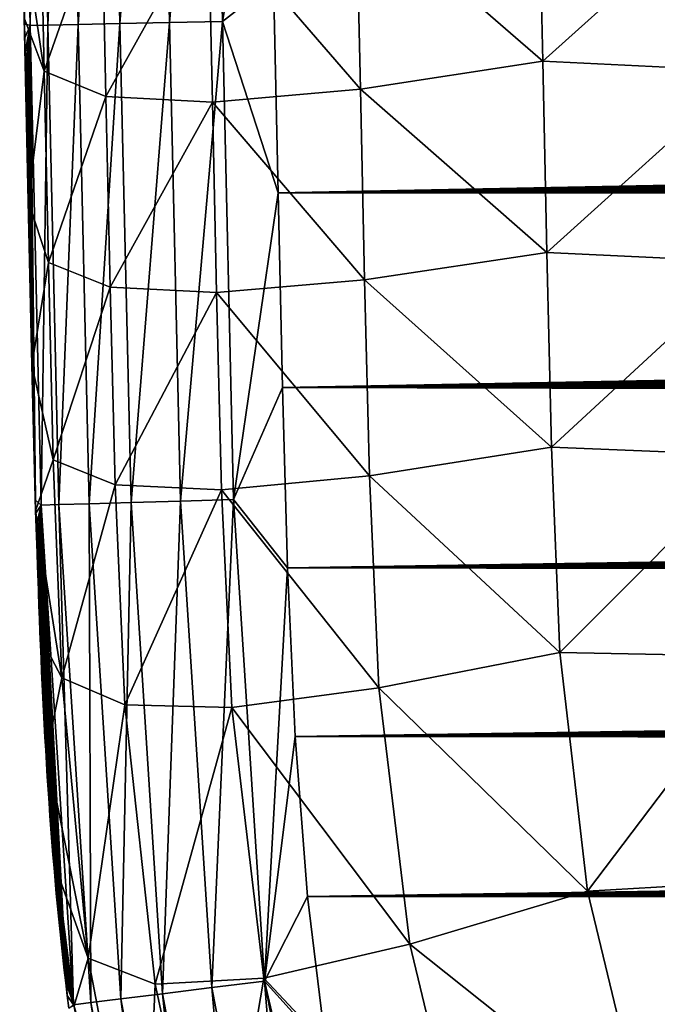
# Model space of a CAD drawing. Header units: metres. Extents: x -26 to 26, y -119 to 32.
# Tile 9 of 208: x -14.87 to -13.06, y -101.43 to -98.64. Entities that reach past the tile are written whole.
import ezdxf

# ---------------------------------------------------------------- set-up
doc = ezdxf.new("R2010")
doc.units = ezdxf.units.M
doc.layers.add('solid_13_411_041_XXX', color=7, linetype='CONTINUOUS')

msp = doc.modelspace()

# ---------------------------------------------------------------- linework, layer by layer
at = {"layer": 'solid_13_411_041_XXX'}
for points in [[(-14.734929, -97.295395, 144.875656), (-14.821296, -97.297287, 144.735168), (-14.79173, -98.653015, 144.73526)], [(-14.705366, -98.651108, 144.875763), (-14.734929, -97.295395, 144.875656), (-14.79173, -98.653015, 144.73526)], [(-14.616627, -97.292816, 144.99379), (-14.734929, -97.295395, 144.875656), (-14.705366, -98.651108, 144.875763)], [(-14.587064, -98.648506, 144.993896), (-14.616627, -97.292816, 144.99379), (-14.705366, -98.651108, 144.875763)], [(-14.476044, -97.289764, 145.07991), (-14.616627, -97.292816, 144.99379), (-14.587064, -98.648506, 144.993896)], [(-14.44648, -98.645416, 145.080032), (-14.476044, -97.289764, 145.07991), (-14.587064, -98.648506, 144.993896)], [(-14.325784, -97.286499, 145.129868), (-14.476044, -97.289764, 145.07991), (-14.44648, -98.645416, 145.080032)], [(-14.296219, -98.642113, 145.12999), (-14.325784, -97.286499, 145.129868), (-14.44648, -98.645416, 145.080032)], [(-14.165879, -97.880753, 145.145325), (-14.325784, -97.286499, 145.129868), (-14.296219, -98.642113, 145.12999)], [(-14.821296, -97.297287, 144.735168), (-14.871509, -97.298386, 144.584915), (-14.841937, -98.654129, 144.585007)], [(-14.871509, -97.298386, 144.584915), (-14.858579, -98.609245, 144.437317), (-14.857711, -98.648888, 144.437317)], [(-14.841937, -98.654129, 144.585007), (-14.871509, -97.298386, 144.584915), (-14.857711, -98.648888, 144.437317)], [(-14.79173, -98.653015, 144.73526), (-14.821296, -97.297287, 144.735168), (-14.841937, -98.654129, 144.585007)], [(-14.151742, -98.528481, 145.145386), (-14.165879, -97.880753, 145.145325), (-14.296219, -98.642113, 145.12999)], [(-13.916883, -98.29554, 139.981689), (-13.399641, -98.213333, 139.56105), (-13.387955, -98.75515, 139.565872)], [(-13.387955, -98.75515, 139.565872), (-13.399641, -98.213333, 139.56105), (-12.81807, -98.243095, 139.259857)], [(-14.813518, -98.242691, 141.683701), (-14.801686, -98.783508, 141.688263), (-14.865189, -98.354317, 142.274719)], [(-14.638797, -98.316765, 141.081192), (-14.801686, -98.783508, 141.688263), (-14.813518, -98.242691, 141.683701)], [(-13.387955, -98.75515, 139.565872), (-12.81807, -98.243095, 139.259857), (-12.806475, -98.783699, 139.264709)], [(-14.336445, -98.333878, 140.500641), (-13.916883, -98.29554, 139.981689), (-13.905187, -98.834633, 139.986435)], [(-13.905187, -98.834633, 139.986435), (-13.916883, -98.29554, 139.981689), (-13.387955, -98.75515, 139.565872)], [(-14.627035, -98.855118, 141.085831), (-14.801686, -98.783508, 141.688263), (-14.638797, -98.316765, 141.081192)], [(-14.627035, -98.855118, 141.085831), (-14.638797, -98.316765, 141.081192), (-14.336445, -98.333878, 140.500641)], [(-14.801686, -98.783508, 141.688263), (-14.859095, -98.632446, 142.277023), (-14.865189, -98.354317, 142.274719)], [(-14.627035, -98.855118, 141.085831), (-14.336445, -98.333878, 140.500641), (-14.324727, -98.871696, 140.505325)], [(-14.324727, -98.871696, 140.505325), (-14.336445, -98.333878, 140.500641), (-13.905187, -98.834633, 139.986435)], [(-14.138648, -99.128128, 145.145432), (-14.151742, -98.528481, 145.145386), (-14.296219, -98.642113, 145.12999)], [(14.150757, -98.574509, 145.145386), (-14.151742, -98.528481, 145.145386), (-14.138648, -99.128128, 145.145432)], [(14.150757, -98.574509, 145.145386), (-14.138648, -99.128128, 145.145432), (14.148904, -98.659195, 145.145386)], [(-14.859095, -98.632446, 142.277023), (-14.857711, -98.648888, 144.437317), (-14.858579, -98.609245, 144.437317)], [(-14.859095, -98.632446, 142.277023), (-14.847701, -99.151718, 142.281433), (-14.857711, -98.648888, 144.437317)], [(-14.801686, -98.783508, 141.688263), (-14.847701, -99.151718, 142.281433), (-14.859095, -98.632446, 142.277023)], [(-14.847701, -99.151718, 142.281433), (-14.856843, -98.688484, 144.437332), (-14.857711, -98.648888, 144.437317)], [(-14.841937, -98.654129, 144.585007), (-14.857711, -98.648888, 144.437317), (-14.856843, -98.688484, 144.437332)], [(-14.841937, -98.654129, 144.585007), (-14.856843, -98.688484, 144.437332), (-14.855977, -98.728043, 144.437332)], [(-14.841937, -98.654129, 144.585007), (-14.855977, -98.728043, 144.437332), (-14.855112, -98.767548, 144.437332)], [(-14.841937, -98.654129, 144.585007), (-14.855112, -98.767548, 144.437332), (-14.854247, -98.806984, 144.437332)], [(-14.841937, -98.654129, 144.585007), (-14.854247, -98.806984, 144.437332), (-14.853385, -98.846359, 144.437347)], [(-14.841937, -98.654129, 144.585007), (-14.853385, -98.846359, 144.437347), (-14.852523, -98.885658, 144.437347)], [(-14.841937, -98.654129, 144.585007), (-14.852523, -98.885658, 144.437347), (-14.851663, -98.924881, 144.437347)], [(-14.841937, -98.654129, 144.585007), (-14.851663, -98.924881, 144.437347), (-14.850804, -98.96402, 144.437347)], [(-14.841937, -98.654129, 144.585007), (-14.850804, -98.96402, 144.437347), (-14.849947, -99.003098, 144.437363)], [(-14.841937, -98.654129, 144.585007), (-14.849947, -99.003098, 144.437363), (-14.849091, -99.042114, 144.437363)], [(-14.841937, -98.654129, 144.585007), (-14.849091, -99.042114, 144.437363), (-14.848236, -99.081078, 144.437363)], [(-14.841937, -98.654129, 144.585007), (-14.848236, -99.081078, 144.437363), (-14.847382, -99.119972, 144.437363)], [(-14.841937, -98.654129, 144.585007), (-14.847382, -99.119972, 144.437363), (-14.846529, -99.158821, 144.437378)], [(-14.841937, -98.654129, 144.585007), (-14.846529, -99.158821, 144.437378), (-14.845676, -99.197601, 144.437378)], [(-14.841937, -98.654129, 144.585007), (-14.845676, -99.197601, 144.437378), (-14.844826, -99.236336, 144.437378)], [(-14.841937, -98.654129, 144.585007), (-14.844826, -99.236336, 144.437378), (-14.843976, -99.275009, 144.437393)], [(-14.841937, -98.654129, 144.585007), (-14.843976, -99.275009, 144.437393), (-14.843127, -99.313637, 144.437393)], [(-14.841937, -98.654129, 144.585007), (-14.843127, -99.313637, 144.437393), (-14.842278, -99.352211, 144.437393)], [(-14.841937, -98.654129, 144.585007), (-14.842278, -99.352211, 144.437393), (-14.841432, -99.390732, 144.437393)], [(-14.79173, -98.653015, 144.73526), (-14.841937, -98.654129, 144.585007), (-14.81056, -100.014633, 144.585007)], [(-14.841937, -98.654129, 144.585007), (-14.841432, -99.390732, 144.437393), (-14.840584, -99.429207, 144.437393)], [(-14.841937, -98.654129, 144.585007), (-14.840584, -99.429207, 144.437393), (-14.839735, -99.467628, 144.437393)], [(-14.841937, -98.654129, 144.585007), (-14.839735, -99.467628, 144.437393), (-14.838881, -99.506004, 144.437393)], [(-14.841937, -98.654129, 144.585007), (-14.838881, -99.506004, 144.437393), (-14.838022, -99.544319, 144.437393)], [(-14.841937, -98.654129, 144.585007), (-14.838022, -99.544319, 144.437393), (-14.837155, -99.582573, 144.437393)], [(-14.841937, -98.654129, 144.585007), (-14.837155, -99.582573, 144.437393), (-14.836279, -99.620773, 144.437393)], [(-14.841937, -98.654129, 144.585007), (-14.836279, -99.620773, 144.437393), (-14.835391, -99.658913, 144.437393)], [(-14.841937, -98.654129, 144.585007), (-14.835391, -99.658913, 144.437393), (-14.834491, -99.697006, 144.437393)], [(-14.841937, -98.654129, 144.585007), (-14.834491, -99.697006, 144.437393), (-14.833575, -99.735039, 144.437393)], [(-14.841937, -98.654129, 144.585007), (-14.833575, -99.735039, 144.437393), (-14.832643, -99.773033, 144.437393)], [(-14.841937, -98.654129, 144.585007), (-14.832643, -99.773033, 144.437393), (-14.831692, -99.810974, 144.437393)], [(-14.841937, -98.654129, 144.585007), (-14.831692, -99.810974, 144.437393), (-14.83072, -99.848877, 144.437378)], [(-14.841937, -98.654129, 144.585007), (-14.83072, -99.848877, 144.437378), (-14.829725, -99.886726, 144.437363)], [(-14.841937, -98.654129, 144.585007), (-14.829725, -99.886726, 144.437363), (-14.828708, -99.924545, 144.437347)], [(-14.841937, -98.654129, 144.585007), (-14.828708, -99.924545, 144.437347), (-14.827663, -99.962318, 144.437332)], [(-14.841937, -98.654129, 144.585007), (-14.827663, -99.962318, 144.437332), (-14.826591, -100.000053, 144.437302)], [(-14.81056, -100.014633, 144.585007), (-14.841937, -98.654129, 144.585007), (-14.826591, -100.000053, 144.437302)], [(-14.76038, -100.013161, 144.735291), (-14.79173, -98.653015, 144.73526), (-14.81056, -100.014633, 144.585007)], [(-14.705366, -98.651108, 144.875763), (-14.79173, -98.653015, 144.73526), (-14.76038, -100.013161, 144.735291)], [(-14.674037, -100.010635, 144.875809), (-14.705366, -98.651108, 144.875763), (-14.76038, -100.013161, 144.735291)], [(-14.587064, -98.648506, 144.993896), (-14.705366, -98.651108, 144.875763), (-14.674037, -100.010635, 144.875809)], [(-14.55575, -100.007187, 144.993973), (-14.587064, -98.648506, 144.993896), (-14.674037, -100.010635, 144.875809)], [(-14.44648, -98.645416, 145.080032), (-14.587064, -98.648506, 144.993896), (-14.55575, -100.007187, 144.993973)], [(-14.415176, -100.003082, 145.080124), (-14.44648, -98.645416, 145.080032), (-14.55575, -100.007187, 144.993973)], [(-14.296219, -98.642113, 145.12999), (-14.44648, -98.645416, 145.080032), (-14.415176, -100.003082, 145.080124)], [(-14.264923, -99.998711, 145.130096), (-14.296219, -98.642113, 145.12999), (-14.415176, -100.003082, 145.080124)], [(-14.138648, -99.128128, 145.145432), (-14.296219, -98.642113, 145.12999), (-14.264923, -99.998711, 145.130096)], [(14.148904, -98.659195, 145.145386), (-14.138648, -99.128128, 145.145432), (14.147074, -98.742981, 145.145401)], [(-14.847701, -99.151718, 142.281433), (-14.855977, -98.728043, 144.437332), (-14.856843, -98.688484, 144.437332)], [(-14.847701, -99.151718, 142.281433), (-14.855112, -98.767548, 144.437332), (-14.855977, -98.728043, 144.437332)], [(14.147074, -98.742981, 145.145401), (-14.138648, -99.128128, 145.145432), (14.145278, -98.825806, 145.145401)], [(-14.847701, -99.151718, 142.281433), (-14.854247, -98.806984, 144.437332), (-14.855112, -98.767548, 144.437332)], [(-13.905187, -98.834633, 139.986435), (-13.387955, -98.75515, 139.565872), (-13.376152, -99.297897, 139.57074)], [(-13.376152, -99.297897, 139.57074), (-13.387955, -98.75515, 139.565872), (-12.806475, -98.783699, 139.264709)], [(-14.801686, -98.783508, 141.688263), (-14.789767, -99.326065, 141.692932), (-14.847701, -99.151718, 142.281433)], [(-14.627035, -98.855118, 141.085831), (-14.789767, -99.326065, 141.692932), (-14.801686, -98.783508, 141.688263)], [(-13.376152, -99.297897, 139.57074), (-12.806475, -98.783699, 139.264709), (-12.79474, -99.325027, 139.269577)], [(-14.847701, -99.151718, 142.281433), (-14.853385, -98.846359, 144.437347), (-14.854247, -98.806984, 144.437332)], [(14.145278, -98.825806, 145.145401), (-14.138648, -99.128128, 145.145432), (14.143512, -98.907692, 145.145416)], [(-14.847701, -99.151718, 142.281433), (-14.852523, -98.885658, 144.437347), (-14.853385, -98.846359, 144.437347)], [(-14.615161, -99.395668, 141.090546), (-14.789767, -99.326065, 141.692932), (-14.627035, -98.855118, 141.085831)], [(-14.615161, -99.395668, 141.090546), (-14.627035, -98.855118, 141.085831), (-14.324727, -98.871696, 140.505325)], [(-14.324727, -98.871696, 140.505325), (-13.905187, -98.834633, 139.986435), (-13.893368, -99.37532, 139.991241)], [(-13.893368, -99.37532, 139.991241), (-13.905187, -98.834633, 139.986435), (-13.376152, -99.297897, 139.57074)], [(-14.847701, -99.151718, 142.281433), (-14.851663, -98.924881, 144.437347), (-14.852523, -98.885658, 144.437347)], [(-14.615161, -99.395668, 141.090546), (-14.324727, -98.871696, 140.505325), (-14.312884, -99.411613, 140.510086)], [(-14.312884, -99.411613, 140.510086), (-14.324727, -98.871696, 140.505325), (-13.893368, -99.37532, 139.991241)], [(14.143512, -98.907692, 145.145416), (-14.138648, -99.128128, 145.145432), (14.141767, -98.988663, 145.145416)], [(-14.847701, -99.151718, 142.281433), (-14.850804, -98.96402, 144.437347), (-14.851663, -98.924881, 144.437347)], [(-14.847701, -99.151718, 142.281433), (-14.849947, -99.003098, 144.437363), (-14.850804, -98.96402, 144.437347)], [(14.141767, -98.988663, 145.145416), (-14.138648, -99.128128, 145.145432), (14.140036, -99.068741, 145.145432)], [(-14.847701, -99.151718, 142.281433), (-14.849091, -99.042114, 144.437363), (-14.849947, -99.003098, 144.437363)], [(-14.847701, -99.151718, 142.281433), (-14.848236, -99.081078, 144.437363), (-14.849091, -99.042114, 144.437363)], [(-14.847701, -99.151718, 142.281433), (-14.847382, -99.119972, 144.437363), (-14.848236, -99.081078, 144.437363)], [(14.140036, -99.068741, 145.145432), (-14.138648, -99.128128, 145.145432), (14.138309, -99.147957, 145.145432)], [(-14.847701, -99.151718, 142.281433), (-14.846529, -99.158821, 144.437378), (-14.847382, -99.119972, 144.437363)], [(-14.126195, -99.680984, 145.145477), (-14.138648, -99.128128, 145.145432), (-14.264923, -99.998711, 145.130096)], [(14.138309, -99.147957, 145.145432), (-14.138648, -99.128128, 145.145432), (-14.126195, -99.680984, 145.145477)], [(-14.847701, -99.151718, 142.281433), (-14.837357, -99.617233, 142.28537), (-14.846529, -99.158821, 144.437378)], [(-14.789767, -99.326065, 141.692932), (-14.837357, -99.617233, 142.28537), (-14.847701, -99.151718, 142.281433)], [(-14.837357, -99.617233, 142.28537), (-14.845676, -99.197601, 144.437378), (-14.846529, -99.158821, 144.437378)], [(14.138309, -99.147957, 145.145432), (-14.126195, -99.680984, 145.145477), (14.136581, -99.226318, 145.145432)], [(-14.837357, -99.617233, 142.28537), (-14.844826, -99.236336, 144.437378), (-14.845676, -99.197601, 144.437378)], [(-14.837357, -99.617233, 142.28537), (-14.843976, -99.275009, 144.437393), (-14.844826, -99.236336, 144.437378)], [(14.136581, -99.226318, 145.145432), (-14.126195, -99.680984, 145.145477), (14.134843, -99.303871, 145.145447)], [(-14.837357, -99.617233, 142.28537), (-14.843127, -99.313637, 144.437393), (-14.843976, -99.275009, 144.437393)], [(14.134843, -99.303871, 145.145447), (-14.126195, -99.680984, 145.145477), (14.133088, -99.380623, 145.145447)], [(-13.893368, -99.37532, 139.991241), (-13.376152, -99.297897, 139.57074), (-13.363066, -99.849907, 139.575607)], [(-13.363066, -99.849907, 139.575607), (-13.376152, -99.297897, 139.57074), (-12.79474, -99.325027, 139.269577)], [(-14.837357, -99.617233, 142.28537), (-14.842278, -99.352211, 144.437393), (-14.843127, -99.313637, 144.437393)], [(-14.789767, -99.326065, 141.692932), (-14.776369, -99.886375, 141.697433), (-14.837357, -99.617233, 142.28537)], [(-14.615161, -99.395668, 141.090546), (-14.776369, -99.886375, 141.697433), (-14.789767, -99.326065, 141.692932)], [(-13.363066, -99.849907, 139.575607), (-12.79474, -99.325027, 139.269577), (-12.781573, -99.873421, 139.27449)], [(-14.837357, -99.617233, 142.28537), (-14.841432, -99.390732, 144.437393), (-14.842278, -99.352211, 144.437393)], [(-14.837357, -99.617233, 142.28537), (-14.840584, -99.429207, 144.437393), (-14.841432, -99.390732, 144.437393)], [(-14.312884, -99.411613, 140.510086), (-13.893368, -99.37532, 139.991241), (-13.879621, -99.931236, 139.996002)], [(14.133088, -99.380623, 145.145447), (-14.126195, -99.680984, 145.145477), (14.131375, -99.456451, 145.145462)], [(-13.879621, -99.931236, 139.996002), (-13.893368, -99.37532, 139.991241), (-13.363066, -99.849907, 139.575607)], [(-14.601159, -99.957268, 141.095016), (-14.776369, -99.886375, 141.697433), (-14.615161, -99.395668, 141.090546)], [(-14.601159, -99.957268, 141.095016), (-14.615161, -99.395668, 141.090546), (-14.312884, -99.411613, 140.510086)], [(-14.601159, -99.957268, 141.095016), (-14.312884, -99.411613, 140.510086), (-14.298738, -99.971497, 140.514679)], [(-14.298738, -99.971497, 140.514679), (-14.312884, -99.411613, 140.510086), (-13.879621, -99.931236, 139.996002)], [(-14.837357, -99.617233, 142.28537), (-14.839735, -99.467628, 144.437393), (-14.840584, -99.429207, 144.437393)], [(-14.837357, -99.617233, 142.28537), (-14.838881, -99.506004, 144.437393), (-14.839735, -99.467628, 144.437393)], [(14.131375, -99.456451, 145.145462), (-14.126195, -99.680984, 145.145477), (14.129707, -99.531349, 145.145462)], [(-14.837357, -99.617233, 142.28537), (-14.838022, -99.544319, 144.437393), (-14.838881, -99.506004, 144.437393)], [(14.129707, -99.531349, 145.145462), (-14.126195, -99.680984, 145.145477), (14.128054, -99.60537, 145.145477)], [(-14.837357, -99.617233, 142.28537), (-14.837155, -99.582573, 144.437393), (-14.838022, -99.544319, 144.437393)], [(-14.837357, -99.617233, 142.28537), (-14.836279, -99.620773, 144.437393), (-14.837155, -99.582573, 144.437393)], [(14.128054, -99.60537, 145.145477), (-14.126195, -99.680984, 145.145477), (14.126384, -99.678574, 145.145477)], [(-14.837357, -99.617233, 142.28537), (-14.826237, -100.030891, 142.28804), (-14.836279, -99.620773, 144.437393)], [(-14.776369, -99.886375, 141.697433), (-14.826237, -100.030891, 142.28804), (-14.837357, -99.617233, 142.28537)], [(-14.826237, -100.030891, 142.28804), (-14.835391, -99.658913, 144.437393), (-14.836279, -99.620773, 144.437393)], [(-14.826237, -100.030891, 142.28804), (-14.834491, -99.697006, 144.437393), (-14.835391, -99.658913, 144.437393)], [(-14.826237, -100.030891, 142.28804), (-14.833575, -99.735039, 144.437393), (-14.834491, -99.697006, 144.437393)], [(-14.111825, -100.192474, 145.145523), (-14.126195, -99.680984, 145.145477), (-14.264923, -99.998711, 145.130096)], [(14.126384, -99.678574, 145.145477), (-14.126195, -99.680984, 145.145477), (14.124668, -99.751015, 145.145477)], [(14.124668, -99.751015, 145.145477), (-14.126195, -99.680984, 145.145477), (-14.111825, -100.192474, 145.145523)], [(-14.826237, -100.030891, 142.28804), (-14.832643, -99.773033, 144.437393), (-14.833575, -99.735039, 144.437393)], [(14.124668, -99.751015, 145.145477), (-14.111825, -100.192474, 145.145523), (14.122875, -99.822762, 145.145493)], [(-14.826237, -100.030891, 142.28804), (-14.831692, -99.810974, 144.437393), (-14.832643, -99.773033, 144.437393)], [(-14.826237, -100.030891, 142.28804), (-14.83072, -99.848877, 144.437378), (-14.831692, -99.810974, 144.437393)], [(14.122875, -99.822762, 145.145493), (-14.111825, -100.192474, 145.145523), (14.120975, -99.89386, 145.145493)], [(-14.826237, -100.030891, 142.28804), (-14.829725, -99.886726, 144.437363), (-14.83072, -99.848877, 144.437378)], [(-13.879621, -99.931236, 139.996002), (-13.363066, -99.849907, 139.575607), (-13.339591, -100.43306, 139.580338)], [(-13.339591, -100.43306, 139.580338), (-13.363066, -99.849907, 139.575607), (-12.781573, -99.873421, 139.27449)], [(-14.826237, -100.030891, 142.28804), (-14.828708, -99.924545, 144.437347), (-14.829725, -99.886726, 144.437363)], [(-14.776369, -99.886375, 141.697433), (-14.75217, -100.504723, 141.700806), (-14.826237, -100.030891, 142.28804)], [(-14.601159, -99.957268, 141.095016), (-14.75217, -100.504723, 141.700806), (-14.776369, -99.886375, 141.697433)], [(14.120975, -99.89386, 145.145493), (-14.111825, -100.192474, 145.145523), (14.118935, -99.964378, 145.145508)], [(-13.339591, -100.43306, 139.580338), (-12.781573, -99.873421, 139.27449), (-12.757199, -100.444031, 139.279449)], [(-14.826237, -100.030891, 142.28804), (-14.827663, -99.962318, 144.437332), (-14.828708, -99.924545, 144.437347)], [(-14.298738, -99.971497, 140.514679), (-13.879621, -99.931236, 139.996002), (-13.852717, -100.532944, 140.000626)], [(-13.852717, -100.532944, 140.000626), (-13.879621, -99.931236, 139.996002), (-13.339591, -100.43306, 139.580338)], [(-14.826237, -100.030891, 142.28804), (-14.826591, -100.000053, 144.437302), (-14.827663, -99.962318, 144.437332)], [(-14.573754, -100.580971, 141.099182), (-14.75217, -100.504723, 141.700806), (-14.601159, -99.957268, 141.095016)], [(-14.573754, -100.580971, 141.099182), (-14.601159, -99.957268, 141.095016), (-14.298738, -99.971497, 140.514679)], [(-14.573754, -100.580971, 141.099182), (-14.298738, -99.971497, 140.514679), (-14.270234, -100.589058, 140.519211)], [(-14.270234, -100.589058, 140.519211), (-14.298738, -99.971497, 140.514679), (-13.852717, -100.532944, 140.000626)], [(14.118935, -99.964378, 145.145508), (-14.111825, -100.192474, 145.145523), (14.116815, -100.034241, 145.145508)], [(-14.826237, -100.030891, 142.28804), (-14.82549, -100.037758, 144.437286), (-14.826591, -100.000053, 144.437302)], [(-14.81056, -100.014633, 144.585007), (-14.826591, -100.000053, 144.437302), (-14.82549, -100.037758, 144.437286)], [(-14.415176, -100.003082, 145.080124), (-14.55575, -100.007187, 144.993973), (-14.466654, -101.400787, 144.992676)], [(-14.326565, -101.383499, 145.079651), (-14.415176, -100.003082, 145.080124), (-14.466654, -101.400787, 144.992676)], [(-14.264923, -99.998711, 145.130096), (-14.415176, -100.003082, 145.080124), (-14.326565, -101.383499, 145.079651)], [(-14.176724, -101.365021, 145.130081), (-14.264923, -99.998711, 145.130096), (-14.326565, -101.383499, 145.079651)], [(-14.111825, -100.192474, 145.145523), (-14.264923, -99.998711, 145.130096), (-14.176724, -101.365021, 145.130081)], [(-14.826237, -100.030891, 142.28804), (-14.812639, -100.388885, 142.289688), (-14.82549, -100.037758, 144.437286)], [(-14.75217, -100.504723, 141.700806), (-14.812639, -100.388885, 142.289688), (-14.826237, -100.030891, 142.28804)], [(-14.81056, -100.014633, 144.585007), (-14.82549, -100.037758, 144.437286), (-14.824358, -100.075401, 144.437256)], [(-14.81056, -100.014633, 144.585007), (-14.824358, -100.075401, 144.437256), (-14.823195, -100.112984, 144.437225)], [(-14.81056, -100.014633, 144.585007), (-14.823195, -100.112984, 144.437225), (-14.821997, -100.150513, 144.43718)], [(-14.81056, -100.014633, 144.585007), (-14.821997, -100.150513, 144.43718), (-14.820763, -100.187988, 144.437149)], [(-14.81056, -100.014633, 144.585007), (-14.820763, -100.187988, 144.437149), (-14.819492, -100.225418, 144.437119)], [(-14.81056, -100.014633, 144.585007), (-14.819492, -100.225418, 144.437119), (-14.818181, -100.262802, 144.437073)], [(-14.81056, -100.014633, 144.585007), (-14.818181, -100.262802, 144.437073), (-14.816826, -100.300156, 144.437027)], [(-14.81056, -100.014633, 144.585007), (-14.816826, -100.300156, 144.437027), (-14.815423, -100.337471, 144.436981)], [(-14.81056, -100.014633, 144.585007), (-14.815423, -100.337471, 144.436981), (-14.813967, -100.374763, 144.43692)], [(-14.81056, -100.014633, 144.585007), (-14.813967, -100.374763, 144.43692), (-14.812455, -100.412041, 144.436859)], [(-14.81056, -100.014633, 144.585007), (-14.812455, -100.412041, 144.436859), (-14.810882, -100.449295, 144.436798)], [(-14.81056, -100.014633, 144.585007), (-14.810882, -100.449295, 144.436798), (-14.809243, -100.486534, 144.436722)], [(-14.76038, -100.013161, 144.735291), (-14.81056, -100.014633, 144.585007), (-14.71887, -101.431931, 144.580383)], [(-14.81056, -100.014633, 144.585007), (-14.809243, -100.486534, 144.436722), (-14.807535, -100.523773, 144.43663)], [(-14.81056, -100.014633, 144.585007), (-14.807535, -100.523773, 144.43663), (-14.805754, -100.561005, 144.436539)], [(-14.81056, -100.014633, 144.585007), (-14.805754, -100.561005, 144.436539), (-14.803893, -100.598251, 144.436432)], [(-14.81056, -100.014633, 144.585007), (-14.803893, -100.598251, 144.436432), (-14.80195, -100.635513, 144.436325)], [(-14.81056, -100.014633, 144.585007), (-14.80195, -100.635513, 144.436325), (-14.799919, -100.672783, 144.436203)], [(-14.81056, -100.014633, 144.585007), (-14.799919, -100.672783, 144.436203), (-14.797798, -100.710045, 144.436096)], [(-14.81056, -100.014633, 144.585007), (-14.797798, -100.710045, 144.436096), (-14.795584, -100.747292, 144.435959)], [(-14.81056, -100.014633, 144.585007), (-14.795584, -100.747292, 144.435959), (-14.793272, -100.784508, 144.435837)], [(-14.81056, -100.014633, 144.585007), (-14.793272, -100.784508, 144.435837), (-14.790859, -100.821678, 144.435684)], [(-14.81056, -100.014633, 144.585007), (-14.790859, -100.821678, 144.435684), (-14.788343, -100.858803, 144.435547)], [(-14.81056, -100.014633, 144.585007), (-14.788343, -100.858803, 144.435547), (-14.785721, -100.895866, 144.435379)], [(-14.81056, -100.014633, 144.585007), (-14.785721, -100.895866, 144.435379), (-14.78299, -100.932854, 144.435226)], [(-14.81056, -100.014633, 144.585007), (-14.78299, -100.932854, 144.435226), (-14.780146, -100.969757, 144.435043)], [(-14.81056, -100.014633, 144.585007), (-14.780146, -100.969757, 144.435043), (-14.777187, -101.006569, 144.43486)], [(-14.81056, -100.014633, 144.585007), (-14.777187, -101.006569, 144.43486), (-14.774113, -101.043266, 144.434662)], [(-14.81056, -100.014633, 144.585007), (-14.774113, -101.043266, 144.434662), (-14.770919, -101.079849, 144.434464)], [(-14.81056, -100.014633, 144.585007), (-14.770919, -101.079849, 144.434464), (-14.767605, -101.116325, 144.43425)], [(-14.81056, -100.014633, 144.585007), (-14.767605, -101.116325, 144.43425), (-14.764167, -101.152748, 144.434021)], [(-14.81056, -100.014633, 144.585007), (-14.764167, -101.152748, 144.434021), (-14.760605, -101.18911, 144.433777)], [(-14.81056, -100.014633, 144.585007), (-14.760605, -101.18911, 144.433777), (-14.756923, -101.22541, 144.433533)], [(-14.81056, -100.014633, 144.585007), (-14.756923, -101.22541, 144.433533), (-14.753119, -101.261627, 144.433273)], [(-14.81056, -100.014633, 144.585007), (-14.753119, -101.261627, 144.433273), (-14.749199, -101.297768, 144.433014)], [(-14.81056, -100.014633, 144.585007), (-14.749199, -101.297768, 144.433014), (-14.745163, -101.333809, 144.432739)], [(-14.81056, -100.014633, 144.585007), (-14.745163, -101.333809, 144.432739), (-14.741012, -101.369759, 144.432449)], [(-14.81056, -100.014633, 144.585007), (-14.741012, -101.369759, 144.432449), (-14.73675, -101.405602, 144.432159)], [(-14.71887, -101.431931, 144.580383), (-14.81056, -100.014633, 144.585007), (-14.73675, -101.405602, 144.432159)], [(-14.674037, -100.010635, 144.875809), (-14.76038, -100.013161, 144.735291), (-14.669746, -101.425858, 144.73172)], [(-14.669746, -101.425858, 144.73172), (-14.76038, -100.013161, 144.735291), (-14.71887, -101.431931, 144.580383)], [(-14.55575, -100.007187, 144.993973), (-14.674037, -100.010635, 144.875809), (-14.584283, -101.415306, 144.873428)], [(-14.584283, -101.415306, 144.873428), (-14.674037, -100.010635, 144.875809), (-14.669746, -101.425858, 144.73172)], [(-14.466654, -101.400787, 144.992676), (-14.55575, -100.007187, 144.993973), (-14.584283, -101.415306, 144.873428)], [(14.116815, -100.034241, 145.145508), (-14.111825, -100.192474, 145.145523), (14.114698, -100.10331, 145.145508)], [(-14.812639, -100.388885, 142.289688), (-14.824358, -100.075401, 144.437256), (-14.82549, -100.037758, 144.437286)], [(-14.812639, -100.388885, 142.289688), (-14.823195, -100.112984, 144.437225), (-14.824358, -100.075401, 144.437256)], [(-14.812639, -100.388885, 142.289688), (-14.821997, -100.150513, 144.43718), (-14.823195, -100.112984, 144.437225)], [(14.114698, -100.10331, 145.145508), (-14.111825, -100.192474, 145.145523), (14.112537, -100.171646, 145.145523)], [(-14.812639, -100.388885, 142.289688), (-14.820763, -100.187988, 144.437149), (-14.821997, -100.150513, 144.43718)], [(14.112537, -100.171646, 145.145523), (-14.111825, -100.192474, 145.145523), (14.110283, -100.239311, 145.145523)], [(-14.812639, -100.388885, 142.289688), (-14.819492, -100.225418, 144.437119), (-14.820763, -100.187988, 144.437149)], [(-14.090595, -100.671051, 145.145569), (-14.111825, -100.192474, 145.145523), (-14.176724, -101.365021, 145.130081)], [(14.110283, -100.239311, 145.145523), (-14.111825, -100.192474, 145.145523), (-14.090595, -100.671051, 145.145569)], [(-14.812639, -100.388885, 142.289688), (-14.818181, -100.262802, 144.437073), (-14.819492, -100.225418, 144.437119)], [(14.110283, -100.239311, 145.145523), (-14.090595, -100.671051, 145.145569), (14.107885, -100.306358, 145.145538)], [(-14.812639, -100.388885, 142.289688), (-14.816826, -100.300156, 144.437027), (-14.818181, -100.262802, 144.437073)], [(-14.812639, -100.388885, 142.289688), (-14.815423, -100.337471, 144.436981), (-14.816826, -100.300156, 144.437027)], [(14.107885, -100.306358, 145.145538), (-14.090595, -100.671051, 145.145569), (14.105296, -100.372849, 145.145538)], [(-14.812639, -100.388885, 142.289688), (-14.813967, -100.374763, 144.43692), (-14.815423, -100.337471, 144.436981)], [(-14.812639, -100.388885, 142.289688), (-14.812455, -100.412041, 144.436859), (-14.813967, -100.374763, 144.43692)], [(-14.812639, -100.388885, 142.289688), (-14.794154, -100.716667, 142.294357), (-14.812455, -100.412041, 144.436859)], [(-14.75217, -100.504723, 141.700806), (-14.794154, -100.716667, 142.294357), (-14.812639, -100.388885, 142.289688)], [(14.105296, -100.372849, 145.145538), (-14.090595, -100.671051, 145.145569), (14.102466, -100.43885, 145.145538)], [(-14.794154, -100.716667, 142.294357), (-14.810882, -100.449295, 144.436798), (-14.812455, -100.412041, 144.436859)], [(-14.794154, -100.716667, 142.294357), (-14.809243, -100.486534, 144.436722), (-14.810882, -100.449295, 144.436798)], [(14.102466, -100.43885, 145.145538), (-14.090595, -100.671051, 145.145569), (14.099345, -100.50441, 145.145554)], [(-13.852717, -100.532944, 140.000626), (-13.339591, -100.43306, 139.580338), (-13.26128, -101.110146, 139.58786)], [(-13.26128, -101.110146, 139.58786), (-13.339591, -100.43306, 139.580338), (-12.757199, -100.444031, 139.279449)], [(-13.26128, -101.110146, 139.58786), (-12.757199, -100.444031, 139.279449), (-12.674124, -101.07618, 139.285858)], [(-14.794154, -100.716667, 142.294357), (-14.807535, -100.523773, 144.43663), (-14.809243, -100.486534, 144.436722)], [(-14.75217, -100.504723, 141.700806), (-14.677645, -101.299866, 141.717056), (-14.794154, -100.716667, 142.294357)], [(-14.573754, -100.580971, 141.099182), (-14.677645, -101.299866, 141.717056), (-14.75217, -100.504723, 141.700806)], [(14.099345, -100.50441, 145.145554), (-14.090595, -100.671051, 145.145569), (14.095927, -100.56955, 145.145554)], [(-14.794154, -100.716667, 142.294357), (-14.805754, -100.561005, 144.436539), (-14.807535, -100.523773, 144.43663)], [(-14.270234, -100.589058, 140.519211), (-13.852717, -100.532944, 140.000626), (-13.764648, -101.260567, 140.009949)], [(-13.764648, -101.260567, 140.009949), (-13.852717, -100.532944, 140.000626), (-13.26128, -101.110146, 139.58786)], [(-14.794154, -100.716667, 142.294357), (-14.803893, -100.598251, 144.436432), (-14.805754, -100.561005, 144.436539)], [(-14.486921, -101.373421, 141.11322), (-14.677645, -101.299866, 141.717056), (-14.573754, -100.580971, 141.099182)], [(-14.486921, -101.373421, 141.11322), (-14.573754, -100.580971, 141.099182), (-14.270234, -100.589058, 140.519211)], [(-14.486921, -101.373421, 141.11322), (-14.270234, -100.589058, 140.519211), (-14.178696, -101.356911, 140.530731)], [(-14.178696, -101.356911, 140.530731), (-14.270234, -100.589058, 140.519211), (-13.764648, -101.260567, 140.009949)], [(14.095927, -100.56955, 145.145554), (-14.090595, -100.671051, 145.145569), (14.092351, -100.634079, 145.145554)], [(-14.794154, -100.716667, 142.294357), (-14.80195, -100.635513, 144.436325), (-14.803893, -100.598251, 144.436432)], [(-14.794154, -100.716667, 142.294357), (-14.799919, -100.672783, 144.436203), (-14.80195, -100.635513, 144.436325)], [(14.092351, -100.634079, 145.145554), (-14.090595, -100.671051, 145.145569), (14.088598, -100.698044, 145.145569)], [(-14.794154, -100.716667, 142.294357), (-14.797798, -100.710045, 144.436096), (-14.799919, -100.672783, 144.436203)], [(-14.054971, -101.12455, 145.145599), (-14.090595, -100.671051, 145.145569), (-14.176724, -101.365021, 145.130081)], [(14.088598, -100.698044, 145.145569), (-14.090595, -100.671051, 145.145569), (-14.054971, -101.12455, 145.145599)], [(14.088598, -100.698044, 145.145569), (-14.054971, -101.12455, 145.145599), (14.084628, -100.761482, 145.145569)], [(-14.794154, -100.716667, 142.294357), (-14.795584, -100.747292, 144.435959), (-14.797798, -100.710045, 144.436096)], [(-14.794154, -100.716667, 142.294357), (-14.76533, -101.054535, 142.303162), (-14.795584, -100.747292, 144.435959)], [(-14.677645, -101.299866, 141.717056), (-14.76533, -101.054535, 142.303162), (-14.794154, -100.716667, 142.294357)], [(-14.76533, -101.054535, 142.303162), (-14.793272, -100.784508, 144.435837), (-14.795584, -100.747292, 144.435959)], [(-14.76533, -101.054535, 142.303162), (-14.790859, -100.821678, 144.435684), (-14.793272, -100.784508, 144.435837)], [(14.084628, -100.761482, 145.145569), (-14.054971, -101.12455, 145.145599), (14.080402, -100.82444, 145.145569)], [(-14.76533, -101.054535, 142.303162), (-14.788343, -100.858803, 144.435547), (-14.790859, -100.821678, 144.435684)], [(14.080402, -100.82444, 145.145569), (-14.054971, -101.12455, 145.145599), (14.075883, -100.886971, 145.145584)], [(-14.76533, -101.054535, 142.303162), (-14.785721, -100.895866, 144.435379), (-14.788343, -100.858803, 144.435547)], [(-14.76533, -101.054535, 142.303162), (-14.78299, -100.932854, 144.435226), (-14.785721, -100.895866, 144.435379)], [(14.075883, -100.886971, 145.145584), (-14.054971, -101.12455, 145.145599), (14.071029, -100.94912, 145.145584)], [(-14.76533, -101.054535, 142.303162), (-14.780146, -100.969757, 144.435043), (-14.78299, -100.932854, 144.435226)], [(14.071029, -100.94912, 145.145584), (-14.054971, -101.12455, 145.145599), (14.065801, -101.010941, 145.145584)], [(-14.76533, -101.054535, 142.303162), (-14.777187, -101.006569, 144.43486), (-14.780146, -100.969757, 144.435043)], [(-14.76533, -101.054535, 142.303162), (-14.774113, -101.043266, 144.434662), (-14.777187, -101.006569, 144.43486)], [(14.065801, -101.010941, 145.145584), (-14.054971, -101.12455, 145.145599), (14.060164, -101.072472, 145.145599)], [(-14.76533, -101.054535, 142.303162), (-14.770919, -101.079849, 144.434464), (-14.774113, -101.043266, 144.434662)], [(-14.76533, -101.054535, 142.303162), (-14.717313, -101.433731, 142.314575), (-14.770919, -101.079849, 144.434464)], [(-14.677645, -101.299866, 141.717056), (-14.717313, -101.433731, 142.314575), (-14.76533, -101.054535, 142.303162)], [(-14.717313, -101.433731, 142.314575), (-14.767605, -101.116325, 144.43425), (-14.770919, -101.079849, 144.434464)], [(14.060164, -101.072472, 145.145599), (-14.054971, -101.12455, 145.145599), (14.054152, -101.133629, 145.145599)], [(-13.096164, -101.793022, 139.596176), (-13.26128, -101.110146, 139.58786), (-12.674124, -101.07618, 139.285858)], [(-13.096164, -101.793022, 139.596176), (-12.674124, -101.07618, 139.285858), (-12.507136, -101.699905, 139.292572)], [(-14.717313, -101.433731, 142.314575), (-14.764167, -101.152748, 144.434021), (-14.767605, -101.116325, 144.43425)], [(-13.764648, -101.260567, 140.009949), (-13.26128, -101.110146, 139.58786), (-13.096164, -101.793022, 139.596176)], [(-14.001755, -101.559044, 145.145645), (-14.054971, -101.12455, 145.145599), (-14.176724, -101.365021, 145.130081)], [(14.054152, -101.133629, 145.145599), (-14.054971, -101.12455, 145.145599), (-14.001755, -101.559044, 145.145645)], [(14.054152, -101.133629, 145.145599), (-14.001755, -101.559044, 145.145645), (14.047791, -101.194382, 145.145599)], [(-14.717313, -101.433731, 142.314575), (-14.760605, -101.18911, 144.433777), (-14.764167, -101.152748, 144.434021)], [(-14.717313, -101.433731, 142.314575), (-14.756923, -101.22541, 144.433533), (-14.760605, -101.18911, 144.433777)], [(14.047791, -101.194382, 145.145599), (-14.001755, -101.559044, 145.145645), (14.041093, -101.254738, 145.145615)], [(-14.717313, -101.433731, 142.314575), (-14.753119, -101.261627, 144.433273), (-14.756923, -101.22541, 144.433533)], [(-14.717313, -101.433731, 142.314575), (-14.749199, -101.297768, 144.433014), (-14.753119, -101.261627, 144.433273)], [(-14.178696, -101.356911, 140.530731), (-13.764648, -101.260567, 140.009949), (-13.59082, -101.984802, 140.020309)], [(14.041093, -101.254738, 145.145615), (-14.001755, -101.559044, 145.145645), (14.034068, -101.314728, 145.145615)], [(-13.59082, -101.984802, 140.020309), (-13.764648, -101.260567, 140.009949), (-13.096164, -101.793022, 139.596176)], [(-14.717313, -101.433731, 142.314575), (-14.745163, -101.333809, 144.432739), (-14.749199, -101.297768, 144.433014)], [(-14.677645, -101.299866, 141.717056), (-14.520329, -102.119385, 141.739288), (-14.717313, -101.433731, 142.314575)], [(-14.486921, -101.373421, 141.11322), (-14.520329, -102.119385, 141.739288), (-14.677645, -101.299866, 141.717056)], [(14.034068, -101.314728, 145.145615), (-14.001755, -101.559044, 145.145645), (14.026728, -101.374359, 145.14563)], [(-14.717313, -101.433731, 142.314575), (-14.741012, -101.369759, 144.432449), (-14.745163, -101.333809, 144.432739)], [(-14.717313, -101.433731, 142.314575), (-14.73675, -101.405602, 144.432159), (-14.741012, -101.369759, 144.432449)], [(-14.316432, -102.166145, 141.130295), (-14.520329, -102.119385, 141.739288), (-14.486921, -101.373421, 141.11322)], [(-14.316432, -102.166145, 141.130295), (-14.486921, -101.373421, 141.11322), (-14.178696, -101.356911, 140.530731)], [(-14.176724, -101.365021, 145.130081), (-14.326565, -101.383499, 145.079651), (-14.065491, -102.755684, 145.077789)], [(-14.316432, -102.166145, 141.130295), (-14.178696, -101.356911, 140.530731), (-14.002597, -102.117905, 140.5439)], [(-14.002597, -102.117905, 140.5439), (-14.178696, -101.356911, 140.530731), (-13.59082, -101.984802, 140.020309)], [(-13.917571, -102.715942, 145.129761), (-14.176724, -101.365021, 145.130081), (-14.065491, -102.755684, 145.077789)], [(-14.001755, -101.559044, 145.145645), (-14.176724, -101.365021, 145.130081), (-13.917571, -102.715942, 145.129761)], [(14.026728, -101.374359, 145.14563), (-14.001755, -101.559044, 145.145645), (14.019081, -101.433647, 145.14563)], [(-14.466654, -101.400787, 144.992676), (-14.584283, -101.415306, 144.873428), (-14.318469, -102.823662, 144.865082)], [(-14.326565, -101.383499, 145.079651), (-14.466654, -101.400787, 144.992676), (-14.203459, -102.792755, 144.988037)], [(-14.203459, -102.792755, 144.988037), (-14.466654, -101.400787, 144.992676), (-14.318469, -102.823662, 144.865082)], [(-14.065491, -102.755684, 145.077789), (-14.326565, -101.383499, 145.079651), (-14.203459, -102.792755, 144.988037)], [(-14.717313, -101.433731, 142.314575), (-14.732377, -101.441338, 144.43187), (-14.73675, -101.405602, 144.432159)], [(-14.71887, -101.431931, 144.580383), (-14.73675, -101.405602, 144.432159), (-14.732377, -101.441338, 144.43187)], [(-14.669746, -101.425858, 144.73172), (-14.71887, -101.431931, 144.580383), (-14.446129, -102.857979, 144.56459)], [(-14.584283, -101.415306, 144.873428), (-14.669746, -101.425858, 144.73172), (-14.400693, -102.845764, 144.719391)], [(-14.400693, -102.845764, 144.719391), (-14.669746, -101.425858, 144.73172), (-14.446129, -102.857979, 144.56459)], [(-14.318469, -102.823662, 144.865082), (-14.584283, -101.415306, 144.873428), (-14.400693, -102.845764, 144.719391)]]:
    msp.add_3dface(points, dxfattribs=at)

doc.saveas('drawing.dxf')
